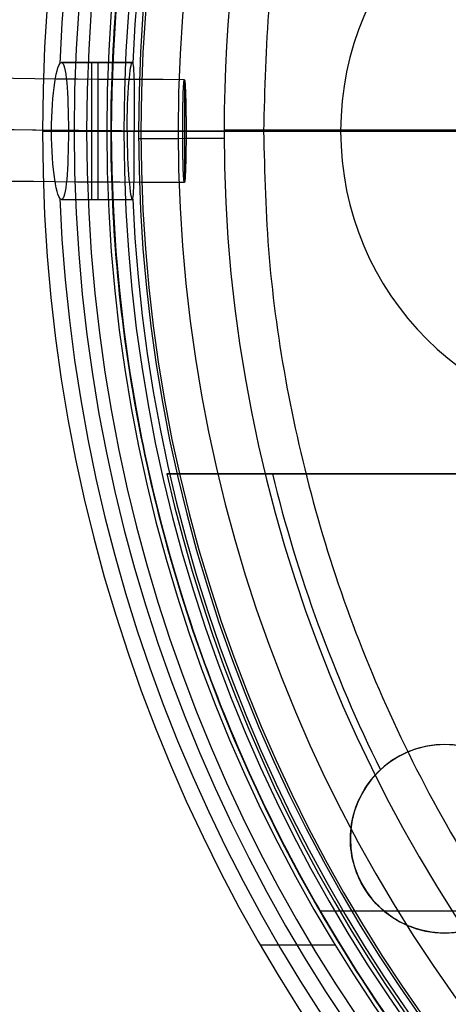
# Model space of a CAD drawing. Header units: millimetres. Extents: x 1995 to 3607, y -998 to -363.
# Tile 4 of 256: x 2414 to 2439, y -511 to -454. Entities that reach past the tile are written whole.
import ezdxf

# ---------------------------------------------------------------- set-up
doc = ezdxf.new("R2010")
doc.units = ezdxf.units.MM
doc.header["$MEASUREMENT"] = 0
for name, color, linetype, true_color in [('Black Base', 7, 'Continuous', 0x000000), ('Black Cord', 7, 'Continuous', 0x000000), ('Default', 7, 'Continuous', 0x000000)]:
    doc.layers.add(name, color=color, linetype=linetype, true_color=true_color)

# ---------------------------------------------------------------- blocks, each defined once
blk = doc.blocks.new('4')
at = {"layer": 'Default'}
for p, q in [((2582.054, -413.415, 908.058), (2582.054, -413.415, 928.871)), ((2587.554, -418.915, 927.996), (2587.554, -418.915, 908.058)), ((2582.054, -424.415, 929.058), (2582.054, -424.415, 908.058)), ((2598.27, -440.215, 918.558), (2422.77, -440.215, 918.558))]:
    blk.add_line(p, q, dxfattribs=at)
for centre, radius, start, end in [((2510.52, -460.215, 923.058), 90, 12.83959, 167.16041), ((2510.52, -460.215, 908.058), 90, 12.83959, 167.16041), ((2510.52, -460.215, 915.558), 90, 12.83959, 167.16041), ((2582.054, -418.915, 908.058), 5.5, 90, 270), ((2582.054, -418.915, 918.558), 5.5, 90, 270), ((2582.054, -418.915, 929.058), 5.5, 107.09062, 270), ((2582.054, -418.915, 908.058), 5.5, 270, 90), ((2582.054, -418.915, 918.558), 5.5, 270, 90), ((2582.054, -418.915, 929.058), 5.5, 270, 312.90938), ((2510.52, -460.215, 929.058), 84, 13.77415, 26.34082), ((2510.52, -460.215, 929.058), 84, 13.77415, 26.34082)]:
    blk.add_arc(centre, radius, start, end, dxfattribs=at)
for points, degree in [([(2580.437, -413.658, 929.058), (2580.972, -413.493, 929.058), (2581.505, -413.415, 928.988), (2582.054, -413.415, 928.871)], 3), ([(2422.77, -440.215, 908.058), (2510.52, -440.215, 908.058), (2598.27, -440.215, 908.058)], 2), ([(2592.104, -440.215, 929.058), (2510.52, -440.215, 929.058), (2428.936, -440.215, 929.058)], 2), ([(2598.27, -440.215, 923.058), (2598.27, -440.215, 923.573), (2598.142, -440.215, 924.575), (2597.517, -440.215, 926.08), (2596.533, -440.215, 927.328), (2595.264, -440.215, 928.295), (2593.705, -440.215, 928.925), (2592.65, -440.215, 929.058), (2592.104, -440.215, 929.058)], 3), ([(2598.27, -440.215, 908.058), (2598.27, -440.215, 915.558), (2598.27, -440.215, 923.058)], 2)]:
    blk.add_open_spline(points, degree=degree, dxfattribs=at)
blk.add_open_spline([(2582.054, -413.415, 928.871), (2583.067, -413.415, 928.655), (2584.168, -413.714, 928.23), (2586, -414.935, 927.553), (2586.763, -415.833, 927.337), (2587.581, -417.97, 927.644), (2587.662, -419.103, 928.059), (2587.152, -421.24, 928.782), (2586.55, -422.244, 929.058), (2585.798, -422.943, 929.058)], degree=3, knots=[0, 0, 0, 0, 0.262124, 0.262124, 0.520205, 0.520205, 0.759255, 0.759255, 1, 1, 1, 1], dxfattribs=at)
blk = doc.blocks.new('3')
at = {"layer": 'Default'}
for p, q in [((2419.52, -460.215, 907.558), (2588.835, -460.215, 907.558)), ((2419.52, -460.215, 908.058), (2588.628, -460.215, 908.058))]:
    blk.add_line(p, q, dxfattribs=at)
for points in [[(2419.52, -460.215, 907.558), (2419.528, -454.55, 907.558), (2420.555, -443.435, 907.558), (2425.174, -427.155, 907.558), (2432.728, -412.018, 907.558), (2442.783, -398.681, 907.558), (2455.277, -387.241, 907.558), (2469.688, -378.305, 907.558), (2485.483, -372.184, 907.558), (2502.101, -369.084, 907.558), (2518.978, -369.089, 907.558), (2535.552, -372.187, 907.558), (2551.272, -378.272, 907.558), (2565.621, -387.14, 907.558), (2578.105, -398.516, 907.558), (2588.199, -411.833, 907.558), (2595.807, -426.994, 907.558), (2600.474, -443.343, 907.558), (2601.511, -454.517, 907.558), (2601.52, -460.215, 907.558)], [(2419.52, -460.215, 907.808), (2419.528, -454.55, 907.808), (2420.555, -443.435, 907.808), (2425.174, -427.155, 907.808), (2432.728, -412.018, 907.808), (2442.783, -398.681, 907.808), (2455.277, -387.241, 907.808), (2469.688, -378.305, 907.808), (2485.483, -372.184, 907.808), (2502.101, -369.084, 907.808), (2518.978, -369.089, 907.808), (2535.552, -372.187, 907.808), (2551.272, -378.272, 907.808), (2565.621, -387.14, 907.808), (2578.105, -398.516, 907.808), (2588.199, -411.833, 907.808), (2595.807, -426.994, 907.808), (2600.474, -443.343, 907.808), (2601.511, -454.517, 907.808), (2601.52, -460.215, 907.808)], [(2419.52, -460.215, 907.558), (2419.52, -460.215, 907.724), (2419.52, -460.215, 907.891), (2419.52, -460.215, 908.058)], [(2419.52, -460.215, 908.058), (2419.529, -465.913, 908.058), (2420.566, -477.086, 908.058), (2425.233, -493.436, 908.058), (2432.841, -508.597, 908.058), (2442.935, -521.913, 908.058), (2455.419, -533.29, 908.058), (2469.768, -542.158, 908.058), (2485.488, -548.242, 908.058), (2502.062, -551.341, 908.058), (2518.939, -551.346, 908.058), (2535.556, -548.245, 908.058), (2551.352, -542.124, 908.058), (2565.763, -533.188, 908.058), (2578.257, -521.749, 908.058), (2588.312, -508.411, 908.058), (2595.865, -493.274, 908.058), (2600.485, -476.994, 908.058), (2601.512, -465.879, 908.058), (2601.52, -460.215, 908.058)], [(2601.52, -460.215, 907.808), (2601.512, -465.879, 907.808), (2600.485, -476.994, 907.808), (2595.865, -493.274, 907.808), (2588.312, -508.411, 907.808), (2578.257, -521.749, 907.808), (2565.763, -533.188, 907.808), (2551.352, -542.124, 907.808), (2535.556, -548.245, 907.808), (2518.939, -551.346, 907.808), (2502.062, -551.341, 907.808), (2485.488, -548.242, 907.808), (2469.768, -542.158, 907.808), (2455.419, -533.29, 907.808), (2442.935, -521.913, 907.808), (2432.841, -508.597, 907.808), (2425.233, -493.436, 907.808), (2420.566, -477.086, 907.808), (2419.529, -465.913, 907.808), (2419.52, -460.215, 907.808)], [(2419.52, -460.215, 907.558), (2419.52, -460.215, 907.724), (2419.52, -460.215, 907.891), (2419.52, -460.215, 908.058)], [(2421.085, -477.018, 907.558), (2421.085, -477.018, 907.724), (2421.085, -477.018, 907.891), (2421.085, -477.018, 908.058)], [(2425.723, -493.238, 907.558), (2425.723, -493.238, 907.724), (2425.723, -493.238, 907.891), (2425.723, -493.238, 908.058)], [(2433.255, -508.289, 907.558), (2433.255, -508.289, 907.724), (2433.255, -508.289, 907.891), (2433.255, -508.289, 908.058)]]:
    blk.add_open_spline(points, degree=3, dxfattribs=at)
for points, knots in [([(2601.52, -460.215, 908.058), (2601.511, -454.517, 908.058), (2600.474, -443.343, 908.058), (2595.807, -426.994, 908.058), (2588.199, -411.833, 908.058), (2578.105, -398.516, 908.058), (2565.621, -387.14, 908.058), (2551.272, -378.272, 908.058), (2535.552, -372.187, 908.058), (2518.978, -369.089, 908.058), (2502.101, -369.084, 908.058), (2485.483, -372.184, 908.058), (2469.688, -378.305, 908.058), (2455.277, -387.241, 908.058), (2442.783, -398.681, 908.058), (2432.728, -412.018, 908.058), (2425.174, -427.155, 908.058), (2420.555, -443.435, 908.058), (2419.528, -454.55, 908.058), (2419.52, -460.215, 908.058)], [-1, -1, -1, -1, -0.941176, -0.882353, -0.823529, -0.764706, -0.705882, -0.647059, -0.588235, -0.529412, -0.470588, -0.411765, -0.352941, -0.294118, -0.235294, -0.176471, -0.117647, -0.058824, 0, 0, 0, 0]), ([(2601.52, -460.215, 907.558), (2601.512, -465.879, 907.558), (2600.485, -476.994, 907.558), (2595.865, -493.274, 907.558), (2588.312, -508.411, 907.558), (2578.257, -521.749, 907.558), (2565.763, -533.188, 907.558), (2551.352, -542.124, 907.558), (2535.556, -548.245, 907.558), (2518.939, -551.346, 907.558), (2502.062, -551.341, 907.558), (2485.488, -548.242, 907.558), (2469.768, -542.158, 907.558), (2455.419, -533.29, 907.558), (2442.935, -521.913, 907.558), (2432.841, -508.597, 907.558), (2425.233, -493.436, 907.558), (2420.566, -477.086, 907.558), (2419.529, -465.913, 907.558), (2419.52, -460.215, 907.558)], [0, 0, 0, 0, 0.058824, 0.117647, 0.176471, 0.235294, 0.294118, 0.352941, 0.411765, 0.470588, 0.529412, 0.588235, 0.647059, 0.705882, 0.764706, 0.823529, 0.882353, 0.941176, 1, 1, 1, 1])]:
    blk.add_open_spline(points, degree=3, knots=knots, dxfattribs=at)
blk = doc.blocks.new('2')
at = {"layer": 'Default'}
for p, q in [((2419.52, -460.215, 905.558), (2419.52, -460.215, 907.558)), ((2601.52, -460.215, 905.558), (2419.52, -460.215, 905.558)), ((2431.712, -505.715, 907.558), (2589.328, -505.715, 907.558))]:
    blk.add_line(p, q, dxfattribs=at)
for centre, start, end in [((2510.52, -460.215, 905.558), 0, 180), ((2510.52, -460.215, 907.558), 0, 180), ((2510.52, -460.215, 906.558), 0, 180), ((2510.52, -460.215, 905.558), 180, 0), ((2510.52, -460.215, 907.558), 180, 0), ((2510.52, -460.215, 906.558), 180, 0)]:
    blk.add_arc(centre, 91, start, end, dxfattribs=at)
blk.add_open_spline([(2601.52, -460.215, 907.558), (2510.52, -460.215, 907.558), (2419.52, -460.215, 907.558)], degree=2, dxfattribs=at)
blk = doc.blocks.new('1')
at = {"layer": 'Default'}
for p, q in [((2420.757, -456.215, 915.661), (2416.625, -456.215, 915.661)), ((2416.625, -456.215, 915.661), (2420.757, -456.215, 915.661)), ((2416.049, -460.215, 911.661), (2415.52, -460.215, 907.358)), ((2416.049, -460.215, 911.661), (2420.459, -460.215, 911.661)), ((2417.361, -460.215, 922.347), (2417.031, -460.215, 919.661)), ((2417.031, -460.215, 919.661), (2420.878, -460.215, 919.661)), ((2419.27, -460.215, 907.358), (2419.27, -460.215, 908.058)), ((2419.27, -460.215, 908.058), (2420.27, -460.215, 908.058)), ((2420.27, -460.215, 908.058), (2420.459, -460.215, 911.661)), ((2420.878, -460.215, 919.661), (2421.122, -460.215, 924.319)), ((2426.115, -460.151, 929.058), (2445.498, -460.151, 929.058)), ((2416.625, -464.215, 915.661), (2420.757, -464.215, 915.661)), ((2416.625, -464.215, 915.661), (2420.757, -464.215, 915.661)), ((2432.608, -507.715, 907.358), (2428.248, -507.715, 907.358))]:
    blk.add_line(p, q, dxfattribs=at)
for centre, radius, start, end in [((2510.52, -460.215, 907.358), 95, 0, 180), ((2510.52, -460.215, 914.852), 94.079, 0, 177.61296), ((2510.52, -460.215, 922.347), 93.159, 360, 180), ((2510.52, -460.215, 925.236), 92.423, 0, 180), ((2510.52, -460.215, 907.358), 91.25, 0, 180), ((2510.52, -460.215, 908.058), 91.25, 0, 180), ((2510.52, -460.215, 907.708), 91.25, 0, 180), ((2510.52, -460.215, 927.847), 90.984, 0, 180), ((2510.52, -460.215, 908.058), 90.25, 360, 180), ((2510.52, -460.215, 916.188), 89.824, 360, 177.4696), ((2510.52, -460.215, 924.319), 89.398, 360, 180), ((2510.52, -460.215, 929.713), 89.257, 0, 180), ((2510.52, -460.215, 931.165), 87.083, 0, 180), ((2510.52, -460.215, 929.058), 84.405, 153.1584, 180), ((2450.097, -460.215, 932.358), 17.18, 360, 180), ((2510.52, -460.215, 907.358), 95, 180, 360), ((2510.52, -460.215, 914.852), 94.079, 182.38705, 0), ((2510.52, -460.215, 922.347), 93.159, 180, 360), ((2510.52, -460.215, 925.236), 92.423, 180, 360), ((2510.52, -460.215, 908.058), 91.25, 180, 0), ((2510.52, -460.215, 907.358), 91.25, 180, 0), ((2510.52, -460.215, 907.708), 91.25, 180, 0), ((2510.52, -460.215, 927.847), 90.984, 180, 0), ((2510.52, -460.215, 908.058), 90.25, 180, 360), ((2510.52, -460.215, 916.188), 89.824, 182.5304, 360), ((2510.52, -460.215, 924.319), 89.398, 180, 360), ((2510.52, -460.215, 929.713), 89.257, 180, 0), ((2510.52, -460.215, 931.165), 87.083, 180, 0), ((2510.52, -460.215, 929.058), 84.405, 180, 266.8416), ((2450.097, -460.215, 932.358), 17.18, 180, 360)]:
    blk.add_arc(centre, radius, start, end, dxfattribs=at)
at = {"layer": 'Default', "extrusion": (1, 0, 0)}
for centre, start, end in [((-460.215, 915.661, 2418.403), 180.00004, 359.99996), ((-460.215, 915.661, 2418.751), 359.99997, 180.00003)]:
    blk.add_arc(centre, 4, start, end, dxfattribs=at)
at = {"layer": 'Default', "extrusion": (1.2605e-14, 1, 6.10495e-12)}
blk.add_arc((-2426.115, 924.058, -460.215), 5, 3, 90, dxfattribs=at)
at = {"layer": 'Default', "extrusion": (7.33247e-14, 1, -1.63342e-13)}
blk.add_arc((-2432.917, 946.264, -460.215), 13.906, 221.64924, 269.99974, dxfattribs=at)
at = {"layer": 'Default', "extrusion": (-0.004864, 0.999988, 6.05956e-14)}
blk.add_arc((-2423.847, 924.058, -472.422), 5, 3, 90, dxfattribs=at)
at = {"layer": 'Default'}
for points, weights, knots in [([(2592.622, -460.215, 932.358), (2592.622, -378.112, 932.358), (2510.52, -378.112, 932.358), (2428.417, -378.112, 932.358), (2428.417, -460.215, 932.358)], [0.999999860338, 0.707106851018, 1, 0.707106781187, 1], [-257.932929, -257.932929, -257.932929, -128.96648, -128.96648, 0, 0, 0]), ([(2428.417, -460.215, 932.358), (2428.417, -542.317, 932.358), (2510.52, -542.317, 932.358), (2592.622, -542.317, 932.358), (2592.622, -460.215, 932.358)], [1, 0.707106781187, 1, 0.707106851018, 0.999999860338], [-257.932929, -257.932929, -257.932929, -128.966449, -128.966449, 0, 0, 0])]:
    blk.add_rational_spline(points, weights, degree=2, knots=knots, dxfattribs=at)
for points, degree in [([(2416.049, -460.215, 911.661), (2416.049, -458.009, 911.661), (2416.354, -456.215, 913.454), (2416.625, -456.215, 915.661)], 3), ([(2416.625, -456.215, 915.661), (2416.899, -456.215, 917.893), (2417.031, -458.024, 919.661), (2417.031, -460.215, 919.661)], 3), ([(2420.459, -460.215, 911.661), (2420.459, -458.011, 911.661), (2420.641, -456.215, 913.45), (2420.757, -456.215, 915.661)], 3), ([(2420.757, -456.215, 915.661), (2420.874, -456.215, 917.884), (2420.878, -458.017, 919.661), (2420.878, -460.215, 919.661)], 3), ([(2415.52, -460.215, 907.358), (2417.395, -460.215, 907.358), (2419.27, -460.215, 907.358)], 2), ([(2416.625, -464.215, 915.661), (2416.354, -464.215, 913.454), (2416.049, -462.42, 911.661), (2416.049, -460.215, 911.661)], 3), ([(2417.031, -460.215, 919.661), (2417.031, -462.406, 919.661), (2416.899, -464.215, 917.893), (2416.625, -464.215, 915.661)], 3), ([(2420.459, -460.215, 911.661), (2420.459, -462.419, 911.661), (2420.641, -464.215, 913.45), (2420.757, -464.215, 915.661)], 3), ([(2420.757, -464.215, 915.661), (2420.874, -464.215, 917.884), (2420.878, -462.413, 919.661), (2420.878, -460.215, 919.661)], 3), ([(2428.417, -460.215, 932.358), (2430.667, -460.215, 932.358), (2432.917, -460.215, 932.358)], 2)]:
    blk.add_open_spline(points, degree=degree, dxfattribs=at)
blk.add_open_spline([(2428.417, -460.215, 932.358), (2426.757, -460.215, 932.357), (2424.125, -460.215, 931.759), (2421.182, -460.215, 929.779), (2419.351, -460.215, 927.78), (2417.98, -460.215, 925.288), (2417.481, -460.215, 923.325), (2417.361, -460.215, 922.347)], degree=3, knots=[0, 0, 0, 0, 0.3137157, 0.4705826, 0.6274494, 0.8137235, 0.9999972, 0.9999972, 0.9999972, 0.9999972], dxfattribs=at)

msp = doc.modelspace()

# ---------------------------------------------------------------- linework, layer by layer
at = {"layer": 'Black Cord'}
for p, q in [((2423.8, -457.215, 915.636), (2423.8, -463.215, 915.636)), ((2423.898, -460.215, 918.634), (2423.702, -460.215, 912.637))]:
    msp.add_line(p, q, dxfattribs=at)
msp.add_open_spline([(2423.8, -460.215, 915.636), (2370.108, -460.215, 917.387), (2265.457, -448.158, 918.3), (2150.425, -484.634, 921.339), (1995.008, -464.703, 907.6)], degree=3, dxfattribs=at)
for points in [[(2423.8, -457.215, 915.636), (2410.495, -457.216, 916.07), (2383.897, -456.466, 916.782), (2343.831, -454.772, 917.543), (2303.359, -454.219, 918.158), (2261.497, -456.668, 918.832), (2225.381, -462.674, 919.527), (2193.472, -466.952, 919.404), (2152.031, -470.857, 918.518), (2085.354, -471.383, 915.123), (2028.38, -465.939, 910.555), (1995.386, -461.727, 907.645)], [(2423.898, -460.215, 918.634), (2410.525, -460.216, 919.07), (2383.835, -459.463, 919.785), (2343.78, -457.769, 920.546), (2303.435, -457.222, 921.159), (2261.936, -459.646, 921.826), (2225.897, -465.635, 922.52), (2193.777, -469.945, 922.398), (2152.046, -473.877, 921.505), (2084.978, -474.402, 918.09), (2027.823, -468.937, 913.506), (1994.742, -464.714, 910.589)], [(2423.702, -460.215, 912.637), (2410.353, -460.216, 913.073), (2383.702, -459.464, 913.787), (2343.679, -457.772, 914.547), (2303.352, -457.224, 915.16), (2261.808, -459.652, 915.828), (2225.835, -465.632, 916.52), (2193.852, -469.922, 916.398), (2152.282, -473.84, 915.509), (2085.397, -474.366, 912.104), (2028.318, -468.91, 907.526), (1995.274, -464.692, 904.612)], [(2423.8, -463.215, 915.636), (2410.383, -463.216, 916.073), (2383.64, -462.461, 916.789), (2343.628, -460.768, 917.549), (2303.427, -460.227, 918.16), (2262.247, -462.63, 918.822), (2226.35, -468.594, 919.514), (2194.157, -472.915, 919.392), (2152.297, -476.859, 918.497), (2085.02, -477.385, 915.07), (2027.761, -471.908, 910.477), (1994.63, -467.679, 907.556)]]:
    msp.add_open_spline(points, degree=3, knots=[0, 0, 0, 0, 40.100678, 80.066762, 120.240901, 161.107836, 204.705526, 229.661858, 258.127498, 330.171552, 430.567984, 430.567984, 430.567984, 430.567984], dxfattribs=at)
msp.add_rational_spline([(2423.702, -460.215, 912.637), (2423.702, -463.215, 912.637), (2423.8, -463.215, 915.636), (2423.898, -463.215, 918.634), (2423.898, -460.215, 918.634), (2423.898, -457.215, 918.634), (2423.8, -457.215, 915.636), (2423.702, -457.215, 912.637), (2423.702, -460.215, 912.637)], [1, 0.707106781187, 1, 0.707106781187, 1, 0.707106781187, 1, 0.707106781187, 1], degree=2, knots=[-18.849556, -18.849556, -18.849556, -14.137167, -14.137167, -9.424778, -9.424778, -4.712389, -4.712389, 0, 0, 0], dxfattribs=at)

# ---------------------------------------------------------------- block references
at = {"layer": 'Black Base'}
for name in ['1', '3', '2']:
    msp.add_blockref(name, (0, 0), dxfattribs=at)
at = {"layer": 'Black Base', "rotation": 180}
msp.add_blockref('4', (5021.04, -920.43, 0), dxfattribs=at)

doc.saveas('drawing.dxf')
